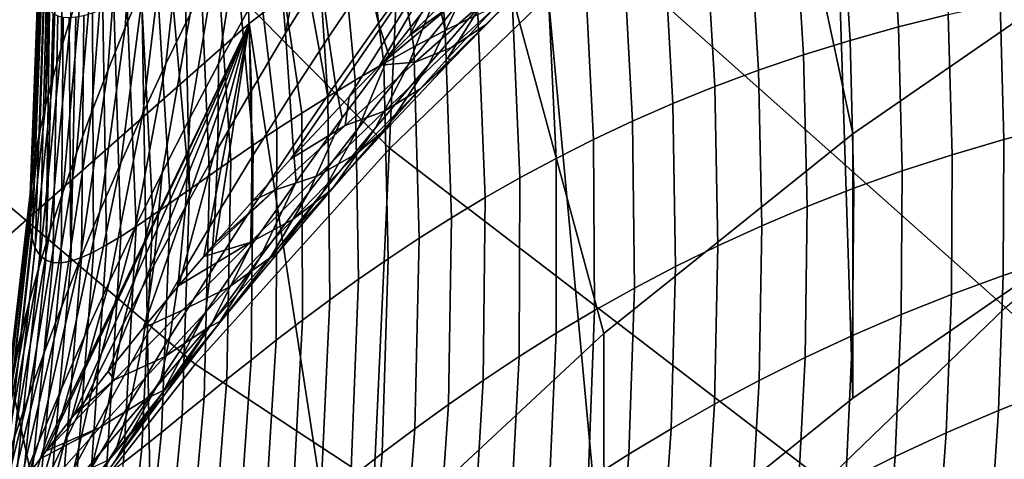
# Model space of a CAD drawing. Header units: metres. Extents: x -24 to 94, y -256 to 25.
# Tile 22 of 195: x -15.58 to -11.25, y -210.11 to -208.18. Entities that reach past the tile are written whole.
import ezdxf

# ---------------------------------------------------------------- set-up
doc = ezdxf.new("R2010")
doc.units = ezdxf.units.M
doc.layers.add('solid_10_061_003_XXX', color=7, linetype='CONTINUOUS')

msp = doc.modelspace()

# ---------------------------------------------------------------- linework, layer by layer
at = {"layer": 'solid_10_061_003_XXX'}
for points in [[(-12.581822, -205.568954, 324.387695), (-11.250053, -204.765137, 324.172333), (-10.759468, -207.877899, 325.006378), (-11.917884, -208.678436, 325.220886)], [(-13.852342, -206.460587, 324.626617), (-12.581822, -205.568954, 324.387695), (-11.917884, -208.678436, 325.220886), (-13.012725, -209.558517, 325.456696)], [(-9.543836, -208.325974, 320.467712), (-10.666121, -205.61525, 319.741364), (-12.029993, -206.385361, 319.947723), (-10.759354, -209.042511, 320.659698)], [(-16.185146, -206.880173, 331.176239), (-15.05544, -205.826401, 330.89389), (-15.055464, -207.43573, 324.887909), (-16.185194, -208.489517, 325.170258)], [(-13.954629, -208.743622, 334.256195), (-13.032714, -207.853119, 334.017578), (-14.486298, -206.086945, 332.363495), (-15.573298, -207.100876, 332.635162)], [(-10.397925, -208.728989, 335.284241), (-9.501495, -208.072372, 335.108307), (-11.011171, -206.264511, 333.591919), (-12.050035, -207.025467, 333.795807)], [(-11.918009, -209.843216, 320.874237), (-12.029993, -206.385361, 319.947723), (-13.334965, -207.246307, 320.178406), (-13.012597, -210.723099, 321.110016)], [(-11.918009, -209.843216, 320.874237), (-10.759354, -209.042511, 320.659698), (-12.029993, -206.385361, 319.947723)], [(-15.055464, -207.43573, 324.887909), (-13.852342, -206.460587, 324.626617), (-14.038125, -210.513443, 325.712585), (-14.988608, -211.538101, 325.987122)], [(-13.852342, -206.460587, 324.626617), (-13.012725, -209.558517, 325.456696), (-14.038125, -210.513443, 325.712585)], [(-15.689957, -207.015594, 332.518494), (-16.70866, -208.108429, 332.81131), (-16.584433, -208.185593, 332.925812), (-15.573298, -207.100876, 332.635162)], [(-11.245875, -209.443176, 335.475586), (-10.397925, -208.728989, 335.284241), (-12.050035, -207.025467, 333.795807), (-13.032714, -207.853119, 334.017578)], [(-14.811481, -209.69281, 334.510529), (-13.954629, -208.743622, 334.256195), (-15.573298, -207.100876, 332.635162), (-16.584433, -208.185593, 332.925812)], [(-14.989673, -207.208054, 307.295898), (-15.064713, -207.379623, 307.047607), (-15.118713, -208.211365, 307.467102), (-15.036547, -208.018784, 307.7146)], [(-13.012597, -210.723099, 321.110016), (-13.334965, -207.246307, 320.178406), (-14.574005, -208.193497, 320.43222), (-14.038207, -211.678223, 321.365936)], [(-14.390365, -208.789169, 317.612335), (-14.557611, -208.973328, 317.468018), (-14.574005, -208.193497, 320.43222), (-13.334965, -207.246307, 320.178406)], [(-14.13333, -208.515976, 317.818024), (-14.390365, -208.789169, 317.612335), (-13.334965, -207.246307, 320.178406)], [(-13.998182, -208.376892, 317.918884), (-14.13333, -208.515976, 317.818024), (-13.334965, -207.246307, 320.178406)], [(-13.8688, -208.246536, 318.011078), (-13.998182, -208.376892, 317.918884), (-13.334965, -207.246307, 320.178406)], [(-13.596639, -207.980988, 318.191864), (-13.8688, -208.246536, 318.011078), (-13.334965, -207.246307, 320.178406)], [(-15.358411, -208.165009, 305.766937), (-15.359345, -207.29425, 305.266083), (-15.386496, -207.381424, 305.070984), (-15.400798, -208.303192, 305.501556)], [(-15.400798, -208.303192, 305.501556), (-15.386496, -207.381424, 305.070984), (-15.410173, -207.462646, 304.879395), (-15.437658, -208.433655, 305.232819)], [(-15.064713, -207.379623, 307.047607), (-15.134304, -207.547195, 306.796997), (-15.195576, -208.400238, 307.215729), (-15.118713, -208.211365, 307.467102)], [(-13.567045, -208.153, 295.519135), (-13.711074, -208.224121, 295.810608), (-13.769678, -207.415298, 295.773987), (-13.660206, -207.373871, 295.547607)], [(-14.758395, -207.425079, 308.437286), (-14.856398, -207.625031, 308.19928), (-14.940376, -208.371246, 308.646484), (-14.833711, -208.151382, 308.879974)], [(-14.155733, -207.423691, 310.647369), (-14.300935, -207.657806, 310.439301), (-14.413158, -208.23584, 310.908051), (-14.258134, -207.985611, 311.105865)], [(-13.711074, -208.224121, 295.810608), (-13.87722, -207.45816, 296.005005), (-13.769678, -207.415298, 295.773987)], [(-16.185194, -208.489517, 325.170258), (-15.055464, -207.43573, 324.887909), (-14.988608, -211.538101, 325.987122), (-15.859133, -212.62706, 326.278931)], [(-15.468947, -208.555786, 304.960663), (-15.437658, -208.433655, 305.232819), (-15.410173, -207.462646, 304.879395), (-15.430588, -207.537888, 304.691406)], [(-13.711074, -208.224121, 295.810608), (-13.848985, -208.29631, 296.10318), (-13.982631, -207.502151, 296.240448), (-13.87722, -207.45816, 296.005005)], [(-14.483935, -207.489059, 309.560364), (-14.605539, -207.709778, 309.336426), (-14.708154, -208.370438, 309.799774), (-14.577027, -208.131561, 310.015991)], [(-13.848985, -208.29631, 296.10318), (-13.980923, -208.369156, 296.396667), (-14.085911, -207.547531, 296.480713), (-13.982631, -207.502151, 296.240448)], [(-15.468947, -208.555786, 304.960663), (-15.430588, -207.537888, 304.691406), (-15.448071, -207.607956, 304.505707)], [(-15.134304, -207.547195, 306.796997), (-15.198471, -207.710144, 306.543854), (-15.267076, -208.584671, 306.960052), (-15.195576, -208.400238, 307.215729)], [(-13.980923, -208.369156, 296.396667), (-14.107024, -208.442261, 296.691071), (-14.186481, -207.593582, 296.724609), (-14.085911, -207.547531, 296.480713)], [(-11.756273, -207.574829, 292.692627), (-11.534792, -207.536865, 292.423157), (-11.497923, -208.153305, 292.44754), (-11.717776, -208.208191, 292.712341)], [(-14.107024, -208.442261, 296.691071), (-14.227419, -208.515213, 296.986267), (-14.284051, -207.639954, 296.971558), (-14.186481, -207.593582, 296.724609)], [(-11.96998, -207.617172, 292.96521), (-11.756273, -207.574829, 292.692627), (-11.717776, -208.208191, 292.712341), (-11.930231, -208.267578, 292.980164)], [(-15.468947, -208.555786, 304.960663), (-15.448071, -207.607956, 304.505707), (-15.462761, -207.672806, 304.322296), (-15.494615, -208.669067, 304.68512)], [(-14.856398, -207.625031, 308.19928), (-14.949107, -207.82312, 307.958527), (-15.042107, -208.589752, 308.408813), (-14.940376, -208.371246, 308.646484)], [(-14.227419, -208.515213, 296.986267), (-14.378668, -207.686874, 297.221954), (-14.284051, -207.639954, 296.971558)], [(-12.176043, -207.663696, 293.240662), (-11.96998, -207.617172, 292.96521), (-11.930231, -208.267578, 292.980164), (-12.135443, -208.331207, 293.250793)], [(-15.514618, -208.77298, 304.40625), (-15.494615, -208.669067, 304.68512), (-15.462761, -207.672806, 304.322296), (-15.474884, -207.733124, 304.139923)], [(-14.227419, -208.515213, 296.986267), (-14.342227, -208.587555, 297.282196), (-14.469345, -207.733124, 297.473022), (-14.378668, -207.686874, 297.221954)], [(-14.300935, -207.657806, 310.439301), (-14.441322, -207.89389, 310.229004), (-14.413158, -208.23584, 310.908051)], [(-12.374597, -207.714142, 293.518677), (-12.176043, -207.663696, 293.240662), (-12.135443, -208.331207, 293.250793), (-12.33357, -208.398834, 293.523987)], [(-15.528916, -208.867142, 304.124207), (-15.514618, -208.77298, 304.40625), (-15.474884, -207.733124, 304.139923), (-15.484523, -207.788864, 303.958649)], [(-15.198471, -207.710144, 306.543854), (-15.257219, -207.867844, 306.287933), (-15.333134, -208.763977, 306.699829), (-15.267076, -208.584671, 306.960052)], [(-14.605539, -207.709778, 309.336426), (-14.72211, -207.93071, 309.109772), (-14.834766, -208.610092, 309.579712), (-14.708154, -208.370438, 309.799774)], [(-14.342227, -208.587555, 297.282196), (-14.451558, -208.658859, 297.578888), (-14.556019, -207.77858, 297.724518), (-14.469345, -207.733124, 297.473022)], [(-12.56579, -207.768234, 293.799042), (-12.374597, -207.714142, 293.518677), (-12.33357, -208.398834, 293.523987), (-12.524778, -208.4702, 293.799591)], [(-14.451558, -208.658859, 297.578888), (-14.555513, -208.728638, 297.876221), (-14.638616, -207.823166, 297.975983), (-14.556019, -207.77858, 297.724518)], [(-14.258134, -207.985611, 311.105865), (-14.224027, -208.252731, 311.777557), (-14.049755, -207.993866, 311.959351), (-14.098774, -207.738159, 311.301178)], [(-14.049755, -207.993866, 311.959351), (-14.004394, -208.191727, 312.617828), (-13.811084, -207.92778, 312.783234), (-13.871446, -207.73877, 312.139008)], [(-12.749773, -207.825699, 294.081512), (-12.56579, -207.768234, 293.799042), (-12.524778, -208.4702, 293.799591), (-12.709233, -208.544998, 294.077423)], [(-15.528916, -208.867142, 304.124207), (-15.484523, -207.788864, 303.958649), (-15.491812, -207.840561, 303.7771)], [(-13.649189, -208.101196, 314.077301), (-13.537901, -207.796356, 313.57254), (-13.749987, -208.062241, 313.423462), (-13.872112, -208.374008, 313.943298)], [(-13.252435, -207.9272, 316.464783), (-13.139603, -207.803238, 315.970703), (-13.412192, -208.07605, 315.883118), (-13.535721, -208.200089, 316.3927)], [(-15.537484, -208.951187, 303.839203), (-15.528916, -208.867142, 304.124207), (-15.491812, -207.840561, 303.7771), (-15.496781, -207.888168, 303.595337)], [(-14.949107, -207.82312, 307.958527), (-15.036547, -208.018784, 307.7146), (-15.138865, -208.806259, 308.166443), (-15.042107, -208.589752, 308.408813)], [(-14.654179, -208.796402, 298.174194), (-14.747627, -208.861633, 298.472778), (-14.789112, -207.905899, 298.469116), (-14.716213, -207.865524, 298.22406)], [(-14.555513, -208.728638, 297.876221), (-14.654179, -208.796402, 298.174194), (-14.716213, -207.865524, 298.22406), (-14.638616, -207.823166, 297.975983)], [(-12.041392, -210.211578, 335.681488), (-11.245875, -209.443176, 335.475586), (-13.032714, -207.853119, 334.017578), (-13.954629, -208.743622, 334.256195)], [(-13.545926, -208.100128, 314.710541), (-13.423355, -207.833786, 314.209991), (-13.649189, -208.101196, 314.077301), (-13.78303, -208.373474, 314.592773)], [(-13.449584, -208.073517, 315.317688), (-13.306325, -207.832443, 314.827179), (-13.545926, -208.100128, 314.710541), (-13.701506, -208.347244, 315.215515)], [(-12.926702, -207.886246, 294.365906), (-12.749773, -207.825699, 294.081512), (-12.709233, -208.544998, 294.077423), (-12.887107, -208.62294, 294.357361)], [(-15.540305, -209.024811, 303.551514), (-15.537484, -208.951187, 303.839203), (-15.496781, -207.888168, 303.595337), (-15.499475, -207.932037, 303.412048)], [(-15.257219, -207.867844, 306.287933), (-15.31054, -208.019684, 306.029022), (-15.393637, -208.937378, 306.434723), (-15.333134, -208.763977, 306.699829)], [(-14.747627, -208.861633, 298.472778), (-14.835921, -208.923782, 298.771942), (-14.85723, -207.943954, 298.710144), (-14.789112, -207.905899, 298.469116)], [(-14.577027, -208.131561, 310.015991), (-14.563996, -208.488556, 310.707184), (-14.413158, -208.23584, 310.908051), (-14.441322, -207.89389, 310.229004)], [(-13.096735, -207.949585, 294.652008), (-12.926702, -207.886246, 294.365906), (-12.887107, -208.62294, 294.357361), (-13.058567, -208.70372, 294.639221)], [(-11.917884, -208.678436, 325.220886), (-10.759468, -207.877899, 325.006378), (-10.759354, -209.042511, 320.659698), (-11.918009, -209.843216, 320.874237)], [(-15.540305, -209.024811, 303.551514), (-15.499475, -207.932037, 303.412048), (-15.499878, -207.972183, 303.227264)], [(-14.72211, -207.93071, 309.109772), (-14.833711, -208.151382, 308.879974), (-14.956897, -208.850037, 309.355225), (-14.834766, -208.610092, 309.579712)], [(-14.835921, -208.923782, 298.771942), (-14.92024, -207.978882, 298.944916), (-14.85723, -207.943954, 298.710144)], [(-14.004394, -208.191727, 312.617828), (-13.958717, -208.333176, 313.272858), (-13.749987, -208.062241, 313.423462), (-13.811084, -207.92778, 312.783234)], [(-13.387497, -208.026245, 316.958588), (-13.252435, -207.9272, 316.464783), (-13.535721, -208.200089, 316.3927), (-13.682868, -208.29921, 316.901276)], [(-13.260031, -208.015366, 294.939697), (-13.096735, -207.949585, 294.652008), (-13.058567, -208.70372, 294.639221), (-13.223783, -208.787003, 294.922974)], [(-15.53738, -209.087906, 303.261353), (-15.540305, -209.024811, 303.551514), (-15.499878, -207.972183, 303.227264), (-15.497964, -208.008636, 303.040558)], [(-14.835921, -208.923782, 298.771942), (-14.919104, -208.9823, 299.071625), (-14.978527, -208.010956, 299.17392), (-14.92024, -207.978882, 298.944916)], [(-14.413158, -208.23584, 310.908051), (-14.394468, -208.515152, 311.59314), (-14.224027, -208.252731, 311.777557), (-14.258134, -207.985611, 311.105865)], [(-14.224027, -208.252731, 311.777557), (-14.194156, -208.460068, 312.450317), (-14.004394, -208.191727, 312.617828), (-14.049755, -207.993866, 311.959351)], [(-13.677666, -208.10788, 317.947968), (-13.8688, -208.246536, 318.011078), (-13.596639, -207.980988, 318.191864)], [(-15.528718, -209.140396, 302.968842), (-15.53738, -209.087906, 303.261353), (-15.497964, -208.008636, 303.040558), (-15.493699, -208.041458, 302.851929)], [(-15.31054, -208.019684, 306.029022), (-15.358411, -208.165009, 305.766937), (-15.44846, -209.104111, 306.164551), (-15.393637, -208.937378, 306.434723)], [(-15.036547, -208.018784, 307.7146), (-15.118713, -208.211365, 307.467102), (-15.230577, -209.020126, 307.918884), (-15.138865, -208.806259, 308.166443)], [(-14.919104, -208.9823, 299.071625), (-14.997205, -209.036606, 299.371826), (-15.049192, -208.048965, 299.469482), (-14.978527, -208.010956, 299.17392)], [(-13.534936, -208.091095, 317.453156), (-13.387497, -208.026245, 316.958588), (-13.682868, -208.29921, 316.901276), (-13.843169, -208.363235, 317.410034)], [(-13.416749, -208.083298, 295.22876), (-13.260031, -208.015366, 294.939697), (-13.223783, -208.787003, 294.922974), (-13.382917, -208.872467, 295.208435)], [(-15.528718, -209.140396, 302.968842), (-15.493699, -208.041458, 302.851929), (-15.487042, -208.070511, 302.661194)], [(-15.514345, -209.182251, 302.674164), (-15.528718, -209.140396, 302.968842), (-15.487042, -208.070511, 302.661194), (-15.477958, -208.095825, 302.468506)], [(-15.070238, -209.086105, 299.672424), (-15.138201, -209.130188, 299.973419), (-15.168248, -208.108154, 300.025055), (-15.112165, -208.081268, 299.752899)], [(-14.997205, -209.036606, 299.371826), (-15.070238, -209.086105, 299.672424), (-15.112165, -208.081268, 299.752899), (-15.049192, -208.048965, 299.469482)], [(-13.872112, -208.374008, 313.943298), (-13.749987, -208.062241, 313.423462), (-13.958717, -208.333176, 313.272858), (-14.092455, -208.652145, 313.807404)], [(-13.535721, -208.200089, 316.3927), (-13.412192, -208.07605, 315.883118), (-13.68309, -208.355072, 315.794586), (-13.81808, -208.479248, 316.319489)], [(-13.412192, -208.07605, 315.883118), (-13.449584, -208.073517, 315.317688), (-13.701506, -208.347244, 315.215515), (-13.68309, -208.355072, 315.794586)], [(-11.270528, -208.103134, 292.186005), (-11.035455, -208.057877, 291.928009), (-11.019895, -208.64238, 291.920776), (-11.254101, -208.704102, 292.173706)], [(-15.4943, -209.213623, 302.377563), (-15.514345, -209.182251, 302.674164), (-15.477958, -208.095825, 302.468506), (-15.466358, -208.117325, 302.273071)], [(-15.468642, -209.23468, 302.079346), (-15.4943, -209.213623, 302.377563), (-15.466358, -208.117325, 302.273071), (-15.452187, -208.135025, 302.075043)], [(-15.138201, -209.130188, 299.973419), (-15.201074, -209.168213, 300.274658), (-15.218013, -208.129654, 300.286072), (-15.168248, -208.108154, 300.025055)], [(-13.78303, -208.373474, 314.592773), (-13.649189, -208.101196, 314.077301), (-13.872112, -208.374008, 313.943298), (-14.017995, -208.65242, 314.473389)], [(-13.677666, -208.10788, 317.947968), (-13.534936, -208.091095, 317.453156), (-13.843169, -208.363235, 317.410034), (-13.998182, -208.376892, 317.918884)], [(-13.677666, -208.10788, 317.947968), (-13.998182, -208.376892, 317.918884), (-13.8688, -208.246536, 318.011078)], [(-13.701506, -208.347244, 315.215515), (-13.545926, -208.100128, 314.710541), (-13.78303, -208.373474, 314.592773), (-13.951708, -208.626831, 315.111908)], [(-13.567045, -208.153, 295.519135), (-13.416749, -208.083298, 295.22876), (-13.382917, -208.872467, 295.208435), (-13.536133, -208.959732, 295.495636)], [(-11.497923, -208.153305, 292.44754), (-11.270528, -208.103134, 292.186005), (-11.254101, -208.704102, 292.173706), (-11.481, -208.770844, 292.429993)], [(-15.358411, -208.165009, 305.766937), (-15.400798, -208.303192, 305.501556), (-15.497457, -209.263367, 305.88916), (-15.44846, -209.104111, 306.164551)], [(-15.468642, -209.23468, 302.079346), (-15.452187, -208.135025, 302.075043), (-15.43524, -208.148865, 301.872864)], [(-15.437444, -209.245743, 301.779938), (-15.468642, -209.23468, 302.079346), (-15.43524, -208.148865, 301.872864), (-15.415381, -208.158875, 301.666412)], [(-15.400786, -209.247253, 301.479675), (-15.437444, -209.245743, 301.779938), (-15.415381, -208.158875, 301.666412), (-15.392321, -208.164841, 301.454285)], [(-15.358745, -209.239685, 301.178772), (-15.400786, -209.247253, 301.479675), (-15.392321, -208.164841, 301.454285), (-15.365832, -208.166779, 301.236206)], [(-15.358745, -209.239685, 301.178772), (-15.365832, -208.166779, 301.236206), (-15.335541, -208.164383, 301.010986)], [(-15.311401, -209.223587, 300.877502), (-15.358745, -209.239685, 301.178772), (-15.335541, -208.164383, 301.010986), (-15.301136, -208.157562, 300.77829)], [(-15.258823, -209.199554, 300.57608), (-15.311401, -209.223587, 300.877502), (-15.301136, -208.157562, 300.77829), (-15.262115, -208.146042, 300.536865)], [(-15.201074, -209.168213, 300.274658), (-15.258823, -209.199554, 300.57608), (-15.262115, -208.146042, 300.536865), (-15.218013, -208.129654, 300.286072)], [(-14.833711, -208.151382, 308.879974), (-14.940376, -208.371246, 308.646484), (-15.074533, -209.089737, 309.125702), (-14.956897, -208.850037, 309.355225)], [(-14.708154, -208.370438, 309.799774), (-14.710768, -208.743439, 310.502655), (-14.563996, -208.488556, 310.707184), (-14.577027, -208.131561, 310.015991)], [(-13.711074, -208.224121, 295.810608), (-13.567045, -208.153, 295.519135), (-13.536133, -208.959732, 295.495636), (-13.683584, -209.048431, 295.784485)], [(-11.717776, -208.208191, 292.712341), (-11.497923, -208.153305, 292.44754), (-11.481, -208.770844, 292.429993), (-11.700754, -208.842392, 292.689484)], [(-15.599276, -210.696274, 334.779419), (-14.811481, -209.69281, 334.510529), (-16.584433, -208.185593, 332.925812), (-17.514769, -209.335785, 333.234009)], [(-14.038207, -211.678223, 321.365936), (-14.574005, -208.193497, 320.43222), (-15.741266, -209.222427, 320.707916), (-14.988559, -212.702728, 321.640442)], [(-15.493308, -210.109863, 316.472198), (-15.638054, -210.304077, 316.283203), (-15.741266, -209.222427, 320.707916), (-14.574005, -208.193497, 320.43222)], [(-15.46665, -210.074692, 316.505829), (-15.493308, -210.109863, 316.472198), (-14.574005, -208.193497, 320.43222)], [(-15.345378, -209.916931, 316.654358), (-15.46665, -210.074692, 316.505829), (-14.574005, -208.193497, 320.43222)], [(-15.194242, -209.725327, 316.829834), (-15.345378, -209.916931, 316.654358), (-14.574005, -208.193497, 320.43222)], [(-15.118713, -208.211365, 307.467102), (-15.195576, -208.400238, 307.215729), (-15.317131, -209.230621, 307.665649), (-15.230577, -209.020126, 307.918884)], [(-15.039909, -209.53511, 316.99881), (-15.194242, -209.725327, 316.829834), (-14.574005, -208.193497, 320.43222)], [(-14.882367, -209.346344, 317.161377), (-15.039909, -209.53511, 316.99881), (-14.574005, -208.193497, 320.43222)], [(-14.773199, -209.218597, 317.268585), (-14.882367, -209.346344, 317.161377), (-14.574005, -208.193497, 320.43222)], [(-14.721607, -209.159073, 317.317719), (-14.773199, -209.218597, 317.268585), (-14.574005, -208.193497, 320.43222)], [(-14.557611, -208.973328, 317.468018), (-14.721607, -209.159073, 317.317719), (-14.574005, -208.193497, 320.43222)], [(-14.194156, -208.460068, 312.450317), (-14.164392, -208.609055, 313.120178), (-13.958717, -208.333176, 313.272858), (-14.004394, -208.191727, 312.617828)], [(-13.682868, -208.29921, 316.901276), (-13.535721, -208.200089, 316.3927), (-13.81808, -208.479248, 316.319489), (-13.978081, -208.578506, 316.84259)], [(-11.930231, -208.267578, 292.980164), (-11.717776, -208.208191, 292.712341), (-11.700754, -208.842392, 292.689484), (-11.913535, -208.918518, 292.951904)], [(-14.563996, -208.488556, 310.707184), (-14.561256, -208.780884, 311.405487), (-14.394468, -208.515152, 311.59314), (-14.413158, -208.23584, 310.908051)], [(-14.394468, -208.515152, 311.59314), (-14.38061, -208.732666, 312.28009), (-14.194156, -208.460068, 312.450317), (-14.224027, -208.252731, 311.777557)], [(-13.848985, -208.29631, 296.10318), (-13.711074, -208.224121, 295.810608), (-13.683584, -209.048431, 295.784485), (-13.825418, -209.138199, 296.074951)], [(-13.980923, -208.369156, 296.396667), (-13.848985, -208.29631, 296.10318), (-13.825418, -209.138199, 296.074951), (-13.961775, -209.228607, 296.367004)], [(-12.135443, -208.331207, 293.250793), (-11.930231, -208.267578, 292.980164), (-11.913535, -208.918518, 292.951904), (-12.11952, -208.998978, 293.217163)], [(-15.400798, -208.303192, 305.501556), (-15.437658, -208.433655, 305.232819), (-15.54047, -209.414383, 305.60849), (-15.497457, -209.263367, 305.88916)], [(-14.092455, -208.652145, 313.807404), (-13.958717, -208.333176, 313.272858), (-14.164392, -208.609055, 313.120178), (-14.310525, -208.935562, 313.669037)], [(-13.843169, -208.363235, 317.410034), (-13.682868, -208.29921, 316.901276), (-13.978081, -208.578506, 316.84259), (-14.152007, -208.641785, 317.365326)], [(-12.33357, -208.398834, 293.523987), (-12.135443, -208.331207, 293.250793), (-12.11952, -208.998978, 293.217163), (-12.318889, -209.083511, 293.485016)], [(-14.940376, -208.371246, 308.646484), (-15.042107, -208.589752, 308.408813), (-15.187619, -209.328629, 308.890472), (-15.074533, -209.089737, 309.125702)], [(-14.834766, -208.610092, 309.579712), (-14.853552, -209.000092, 310.293823), (-14.710768, -208.743439, 310.502655), (-14.708154, -208.370438, 309.799774)], [(-14.017995, -208.65242, 314.473389), (-13.872112, -208.374008, 313.943298), (-14.092455, -208.652145, 313.807404), (-14.251162, -208.936996, 314.351776)], [(-13.951708, -208.626831, 315.111908), (-13.78303, -208.373474, 314.592773), (-14.017995, -208.65242, 314.473389), (-14.200564, -208.912323, 315.006287)], [(-14.152007, -208.641785, 317.365326), (-14.13333, -208.515976, 317.818024), (-13.998182, -208.376892, 317.918884), (-13.843169, -208.363235, 317.410034)], [(-14.107024, -208.442261, 296.691071), (-13.980923, -208.369156, 296.396667), (-13.961775, -209.228607, 296.367004), (-14.092783, -209.319244, 296.660675)], [(-13.81808, -208.479248, 316.319489), (-13.68309, -208.355072, 315.794586), (-13.952733, -208.640381, 315.704651), (-14.099955, -208.764755, 316.244659)], [(-13.68309, -208.355072, 315.794586), (-13.701506, -208.347244, 315.215515), (-13.951708, -208.626831, 315.111908), (-13.952733, -208.640381, 315.704651)], [(-15.195576, -208.400238, 307.215729), (-15.267076, -208.584671, 306.960052), (-15.398375, -209.436981, 307.40625), (-15.317131, -209.230621, 307.665649)], [(-12.524778, -208.4702, 293.799591), (-12.33357, -208.398834, 293.523987), (-12.318889, -209.083511, 293.485016), (-12.511824, -209.171844, 293.755402)], [(-15.437658, -208.433655, 305.232819), (-15.468947, -208.555786, 304.960663), (-15.577338, -209.556335, 305.322571), (-15.54047, -209.414383, 305.60849)], [(-14.38061, -208.732666, 312.28009), (-14.367284, -208.889786, 312.964783), (-14.164392, -208.609055, 313.120178), (-14.194156, -208.460068, 312.450317)], [(-14.227419, -208.515213, 296.986267), (-14.107024, -208.442261, 296.691071), (-14.092783, -209.319244, 296.660675), (-14.218558, -209.409668, 296.955963)], [(-12.709233, -208.544998, 294.077423), (-12.524778, -208.4702, 293.799591), (-12.511824, -209.171844, 293.755402), (-12.698507, -209.263687, 294.028198)], [(-14.710768, -208.743439, 310.502655), (-14.724533, -209.049667, 311.213867), (-14.561256, -208.780884, 311.405487), (-14.563996, -208.488556, 310.707184)], [(-14.561256, -208.780884, 311.405487), (-14.563965, -209.009323, 312.106506), (-14.38061, -208.732666, 312.28009), (-14.394468, -208.515152, 311.59314)], [(-14.342227, -208.587555, 297.282196), (-14.227419, -208.515213, 296.986267), (-14.218558, -209.409668, 296.955963), (-14.339206, -209.499405, 297.252899)], [(-13.978081, -208.578506, 316.84259), (-13.81808, -208.479248, 316.319489), (-14.099955, -208.764755, 316.244659), (-14.273582, -208.864243, 316.782013)], [(-15.468947, -208.555786, 304.960663), (-15.494615, -208.669067, 304.68512), (-15.607898, -209.688492, 305.031494), (-15.577338, -209.556335, 305.322571)], [(-14.152007, -208.641785, 317.365326), (-14.390365, -208.789169, 317.612335), (-14.13333, -208.515976, 317.818024)], [(-12.887107, -208.62294, 294.357361), (-12.709233, -208.544998, 294.077423), (-12.698507, -209.263687, 294.028198), (-12.879123, -209.358719, 294.303284)], [(-15.267076, -208.584671, 306.960052), (-15.333134, -208.763977, 306.699829), (-15.474123, -209.638367, 307.14032), (-15.398375, -209.436981, 307.40625)], [(-15.042107, -208.589752, 308.408813), (-15.138865, -208.806259, 308.166443), (-15.296051, -209.566071, 308.648895), (-15.187619, -209.328629, 308.890472)], [(-14.152007, -208.641785, 317.365326), (-13.978081, -208.578506, 316.84259), (-14.273582, -208.864243, 316.782013), (-14.461901, -208.92688, 317.318359)], [(-14.451558, -208.658859, 297.578888), (-14.342227, -208.587555, 297.282196), (-14.339206, -209.499405, 297.252899), (-14.454814, -209.587952, 297.551544)], [(-14.956897, -208.850037, 309.355225), (-14.992386, -209.258133, 310.079987), (-14.853552, -209.000092, 310.293823), (-14.834766, -208.610092, 309.579712)], [(-14.152007, -208.641785, 317.365326), (-14.461901, -208.92688, 317.318359), (-14.557611, -208.973328, 317.468018), (-14.390365, -208.789169, 317.612335)], [(-14.310525, -208.935562, 313.669037), (-14.164392, -208.609055, 313.120178), (-14.367284, -208.889786, 312.964783), (-14.526604, -209.224197, 313.527527)], [(-14.099955, -208.764755, 316.244659), (-13.952733, -208.640381, 315.704651), (-14.221541, -208.932037, 315.612671), (-14.381769, -209.056717, 316.167511)], [(-13.952733, -208.640381, 315.704651), (-13.951708, -208.626831, 315.111908), (-14.200564, -208.912323, 315.006287), (-14.221541, -208.932037, 315.612671)], [(-13.058567, -208.70372, 294.639221), (-12.887107, -208.62294, 294.357361), (-12.879123, -209.358719, 294.303284), (-13.053849, -209.45665, 294.580627)], [(-11.254101, -208.704102, 292.173706), (-11.019895, -208.64238, 291.920776), (-11.02145, -209.225174, 291.873138), (-11.256228, -209.303024, 292.120239)], [(-15.494615, -208.669067, 304.68512), (-15.514618, -208.77298, 304.40625), (-15.631998, -209.810104, 304.735474), (-15.607898, -209.688492, 305.031494)], [(-14.555513, -208.728638, 297.876221), (-14.451558, -208.658859, 297.578888), (-14.454814, -209.587952, 297.551544), (-14.565456, -209.674774, 297.851898)], [(-14.251162, -208.936996, 314.351776), (-14.092455, -208.652145, 313.807404), (-14.310525, -208.935562, 313.669037), (-14.482846, -209.227173, 314.227264)], [(-14.200564, -208.912323, 315.006287), (-14.017995, -208.65242, 314.473389), (-14.251162, -208.936996, 314.351776), (-14.448427, -209.203735, 314.89798)], [(-13.012725, -209.558517, 325.456696), (-11.917884, -208.678436, 325.220886), (-11.918009, -209.843216, 320.874237), (-13.012597, -210.723099, 321.110016)], [(-14.654179, -208.796402, 298.174194), (-14.555513, -208.728638, 297.876221), (-14.565456, -209.674774, 297.851898), (-14.671186, -209.759354, 298.154053)], [(-13.223783, -208.787003, 294.922974), (-13.058567, -208.70372, 294.639221), (-13.053849, -209.45665, 294.580627), (-13.222863, -209.557114, 294.860168)], [(-11.481, -208.770844, 292.429993), (-11.254101, -208.704102, 292.173706), (-11.256228, -209.303024, 292.120239), (-11.484116, -209.385986, 292.370636)], [(-15.514618, -208.77298, 304.40625), (-15.528916, -208.867142, 304.124207), (-15.649498, -209.920486, 304.434845), (-15.631998, -209.810104, 304.735474)], [(-15.333134, -208.763977, 306.699829), (-15.393637, -208.937378, 306.434723), (-15.54415, -209.833893, 306.867462), (-15.474123, -209.638367, 307.14032)], [(-14.853552, -209.000092, 310.293823), (-14.8844, -209.321213, 311.017578), (-14.724533, -209.049667, 311.213867), (-14.710768, -208.743439, 310.502655)], [(-12.780767, -211.03064, 335.90097), (-12.041392, -210.211578, 335.681488), (-13.954629, -208.743622, 334.256195), (-14.811481, -209.69281, 334.510529)], [(-14.273582, -208.864243, 316.782013), (-14.099955, -208.764755, 316.244659), (-14.381769, -209.056717, 316.167511), (-14.569803, -209.15657, 316.718811)], [(-14.563965, -209.009323, 312.106506), (-14.56764, -209.175247, 312.805969), (-14.367284, -208.889786, 312.964783), (-14.38061, -208.732666, 312.28009)], [(-11.700754, -208.842392, 292.689484), (-11.481, -208.770844, 292.429993), (-11.484116, -209.385986, 292.370636), (-11.705303, -209.473846, 292.624146)], [(-15.138865, -208.806259, 308.166443), (-15.230577, -209.020126, 307.918884), (-15.399673, -209.801346, 308.40036), (-15.296051, -209.566071, 308.648895)], [(-14.747627, -208.861633, 298.472778), (-14.654179, -208.796402, 298.174194), (-14.671186, -209.759354, 298.154053), (-14.772039, -209.841064, 298.458038)], [(-14.724533, -209.049667, 311.213867), (-14.744392, -209.289856, 311.928802), (-14.563965, -209.009323, 312.106506), (-14.561256, -208.780884, 311.405487)], [(-13.382917, -208.872467, 295.208435), (-13.223783, -208.787003, 294.922974), (-13.222863, -209.557114, 294.860168), (-13.386335, -209.659805, 295.141937)], [(-14.956897, -208.850037, 309.355225), (-15.074533, -209.089737, 309.125702), (-15.258112, -209.776428, 309.634247), (-15.12726, -209.51709, 309.860382)], [(-14.956897, -208.850037, 309.355225), (-15.12726, -209.51709, 309.860382), (-14.992386, -209.258133, 310.079987)], [(-14.835921, -208.923782, 298.771942), (-14.747627, -208.861633, 298.472778), (-14.772039, -209.841064, 298.458038), (-14.868027, -209.919312, 298.763885)], [(-11.913535, -208.918518, 292.951904), (-11.700754, -208.842392, 292.689484), (-11.705303, -209.473846, 292.624146), (-11.919987, -209.56636, 292.880615)], [(-15.528916, -208.867142, 304.124207), (-15.537484, -208.951187, 303.839203), (-15.66029, -210.019043, 304.130096), (-15.649498, -209.920486, 304.434845)], [(-14.461901, -208.92688, 317.318359), (-14.273582, -208.864243, 316.782013), (-14.569803, -209.15657, 316.718811), (-14.773199, -209.218597, 317.268585)], [(-14.526604, -209.224197, 313.527527), (-14.367284, -208.889786, 312.964783), (-14.56764, -209.175247, 312.805969), (-14.740939, -209.518005, 313.382111)], [(-13.536133, -208.959732, 295.495636), (-13.382917, -208.872467, 295.208435), (-13.386335, -209.659805, 295.141937), (-13.544429, -209.764328, 295.425873)], [(-15.393637, -208.937378, 306.434723), (-15.44846, -209.104111, 306.164551), (-15.608208, -210.022675, 306.587463), (-15.54415, -209.833893, 306.867462)], [(-14.919104, -208.9823, 299.071625), (-14.835921, -208.923782, 298.771942), (-14.868027, -209.919312, 298.763885), (-14.95914, -209.993439, 299.071655)], [(-14.461901, -208.92688, 317.318359), (-14.773199, -209.218597, 317.268585), (-14.721607, -209.159073, 317.317719)], [(-14.461901, -208.92688, 317.318359), (-14.721607, -209.159073, 317.317719), (-14.557611, -208.973328, 317.468018)], [(-14.482846, -209.227173, 314.227264), (-14.310525, -208.935562, 313.669037), (-14.526604, -209.224197, 313.527527), (-14.713336, -209.522949, 314.099152)], [(-14.448427, -209.203735, 314.89798), (-14.251162, -208.936996, 314.351776), (-14.482846, -209.227173, 314.227264), (-14.695621, -209.501144, 314.786316)], [(-14.381769, -209.056717, 316.167511), (-14.221541, -208.932037, 315.612671), (-14.489914, -209.230087, 315.517944), (-14.663928, -209.35524, 316.087372)], [(-14.221541, -208.932037, 315.612671), (-14.200564, -208.912323, 315.006287), (-14.448427, -209.203735, 314.89798), (-14.489914, -209.230087, 315.517944)], [(-12.11952, -208.998978, 293.217163), (-11.913535, -208.918518, 292.951904), (-11.919987, -209.56636, 292.880615), (-12.128365, -209.663269, 293.139923)], [(-15.537484, -208.951187, 303.839203), (-15.540305, -209.024811, 303.551514), (-15.664282, -210.105179, 303.821655), (-15.66029, -210.019043, 304.130096)], [(-14.997205, -209.036606, 299.371826), (-14.919104, -208.9823, 299.071625), (-14.95914, -209.993439, 299.071655), (-15.045341, -210.062729, 299.381348)], [(-13.683584, -209.048431, 295.784485), (-13.536133, -208.959732, 295.495636), (-13.544429, -209.764328, 295.425873), (-13.697299, -209.870316, 295.712067)], [(-15.540305, -209.024811, 303.551514), (-15.53738, -209.087906, 303.261353), (-15.661427, -210.178528, 303.51001), (-15.664282, -210.105179, 303.821655)], [(-15.230577, -209.020126, 307.918884), (-15.317131, -209.230621, 307.665649), (-15.498283, -210.033691, 308.144226), (-15.399673, -209.801346, 308.40036)], [(-14.992386, -209.258133, 310.079987), (-15.040914, -209.595169, 310.815826), (-14.8844, -209.321213, 311.017578), (-14.853552, -209.000092, 310.293823)], [(-14.744392, -209.289856, 311.928802), (-14.765667, -209.465332, 312.643005), (-14.56764, -209.175247, 312.805969), (-14.563965, -209.009323, 312.106506)], [(-12.318889, -209.083511, 293.485016), (-12.11952, -208.998978, 293.217163), (-12.128365, -209.663269, 293.139923), (-12.330635, -209.764313, 293.401947)], [(-15.070238, -209.086105, 299.672424), (-14.997205, -209.036606, 299.371826), (-15.045341, -210.062729, 299.381348), (-15.126572, -210.126465, 299.692963)], [(-14.8844, -209.321213, 311.017578), (-14.922025, -209.574036, 311.746185), (-14.744392, -209.289856, 311.928802), (-14.724533, -209.049667, 311.213867)], [(-14.569803, -209.15657, 316.718811), (-14.381769, -209.056717, 316.167511), (-14.663928, -209.35524, 316.087372), (-14.867154, -209.455643, 316.652283)], [(-13.825418, -209.138199, 296.074951), (-13.683584, -209.048431, 295.784485), (-13.697299, -209.870316, 295.712067), (-13.845091, -209.977371, 296.000519)], [(-15.44846, -209.104111, 306.164551), (-15.497457, -209.263367, 305.88916), (-15.666016, -210.203705, 306.300079), (-15.608208, -210.022675, 306.587463)], [(-15.53738, -209.087906, 303.261353), (-15.528718, -209.140396, 302.968842), (-15.651697, -210.238846, 303.195496), (-15.661427, -210.178528, 303.51001)], [(-15.074533, -209.089737, 309.125702), (-15.187619, -209.328629, 308.890472), (-15.384824, -210.035583, 309.400787), (-15.258112, -209.776428, 309.634247)], [(-15.138201, -209.130188, 299.973419), (-15.070238, -209.086105, 299.672424), (-15.126572, -210.126465, 299.692963), (-15.202742, -210.183884, 300.00647)], [(-12.511824, -209.171844, 293.755402), (-12.318889, -209.083511, 293.485016), (-12.330635, -209.764313, 293.401947), (-12.526999, -209.869232, 293.666687)], [(-15.528718, -209.140396, 302.968842), (-15.514345, -209.182251, 302.674164), (-15.635132, -210.285965, 302.878479), (-15.651697, -210.238846, 303.195496)], [(-15.201074, -209.168213, 300.274658), (-15.138201, -209.130188, 299.973419), (-15.202742, -210.183884, 300.00647), (-15.273738, -210.234192, 300.321747)], [(-14.569803, -209.15657, 316.718811), (-14.867154, -209.455643, 316.652283), (-15.039909, -209.53511, 316.99881), (-14.882367, -209.346344, 317.161377)], [(-14.569803, -209.15657, 316.718811), (-14.882367, -209.346344, 317.161377), (-14.773199, -209.218597, 317.268585)], [(-13.961775, -209.228607, 296.367004), (-13.825418, -209.138199, 296.074951), (-13.845091, -209.977371, 296.000519), (-13.987937, -210.085068, 296.291321)], [(-15.514345, -209.182251, 302.674164), (-15.4943, -209.213623, 302.377563), (-15.611814, -210.320129, 302.559479), (-15.635132, -210.285965, 302.878479)], [(-15.311401, -209.223587, 300.877502), (-15.258823, -209.199554, 300.57608), (-15.339419, -210.276581, 300.638672), (-15.399626, -210.310226, 300.957092)], [(-15.258823, -209.199554, 300.57608), (-15.201074, -209.168213, 300.274658), (-15.273738, -210.234192, 300.321747), (-15.339419, -210.276581, 300.638672)], [(-14.740939, -209.518005, 313.382111), (-14.56764, -209.175247, 312.805969), (-14.765667, -209.465332, 312.643005), (-14.953742, -209.81694, 313.231964)], [(-14.489914, -209.230087, 315.517944), (-14.448427, -209.203735, 314.89798), (-14.695621, -209.501144, 314.786316), (-14.758224, -209.534653, 315.419739)], [(-12.698507, -209.263687, 294.028198), (-12.511824, -209.171844, 293.755402), (-12.526999, -209.869232, 293.666687), (-12.717654, -209.977692, 293.934021)], [(-14.988559, -212.702728, 321.640442), (-15.741266, -209.222427, 320.707916), (-16.830866, -210.327957, 321.00412), (-15.859187, -213.791809, 321.932281)], [(-15.4943, -209.213623, 302.377563), (-15.468642, -209.23468, 302.079346), (-15.581881, -210.341537, 302.239136), (-15.611814, -210.320129, 302.559479)], [(-15.317131, -209.230621, 307.665649), (-15.398375, -209.436981, 307.40625), (-15.591623, -210.262238, 307.879913), (-15.498283, -210.033691, 308.144226)], [(-15.468642, -209.23468, 302.079346), (-15.437444, -209.245743, 301.779938), (-15.545499, -210.350647, 301.918182), (-15.581881, -210.341537, 302.239136)], [(-15.437444, -209.245743, 301.779938), (-15.400786, -209.247253, 301.479675), (-15.502865, -210.348007, 301.597229), (-15.545499, -210.350647, 301.918182)], [(-15.400786, -209.247253, 301.479675), (-15.358745, -209.239685, 301.178772), (-15.454171, -210.334305, 301.276733), (-15.502865, -210.348007, 301.597229)], [(-15.358745, -209.239685, 301.178772), (-15.311401, -209.223587, 300.877502), (-15.399626, -210.310226, 300.957092), (-15.454171, -210.334305, 301.276733)], [(-14.663928, -209.35524, 316.087372), (-14.489914, -209.230087, 315.517944), (-14.758224, -209.534653, 315.419739), (-14.946808, -209.660461, 316.003448)], [(-14.713336, -209.522949, 314.099152), (-14.526604, -209.224197, 313.527527), (-14.740939, -209.518005, 313.382111), (-14.942884, -209.824341, 313.966614)], [(-14.695621, -209.501144, 314.786316), (-14.482846, -209.227173, 314.227264), (-14.713336, -209.522949, 314.099152), (-14.942442, -209.804565, 314.670441)], [(-14.092783, -209.319244, 296.660675), (-13.961775, -209.228607, 296.367004), (-13.987937, -210.085068, 296.291321), (-14.125956, -210.192947, 296.584564)], [(-11.256228, -209.303024, 292.120239), (-11.02145, -209.225174, 291.873138), (-11.040112, -209.802994, 291.785309), (-11.276897, -209.896545, 292.02594)], [(-15.497457, -209.263367, 305.88916), (-15.54047, -209.414383, 305.60849), (-15.717282, -210.376038, 306.005341), (-15.666016, -210.203705, 306.300079)], [(-15.12726, -209.51709, 309.860382), (-15.194077, -209.87117, 310.607788), (-15.040914, -209.595169, 310.815826), (-14.992386, -209.258133, 310.079987)], [(-14.922025, -209.574036, 311.746185), (-14.961534, -209.759872, 312.475037), (-14.765667, -209.465332, 312.643005), (-14.744392, -209.289856, 311.928802)], [(-12.879123, -209.358719, 294.303284), (-12.698507, -209.263687, 294.028198), (-12.717654, -209.977692, 293.934021), (-12.902793, -210.089432, 294.203949)], [(-15.187619, -209.328629, 308.890472), (-15.296051, -209.566071, 308.648895), (-15.507215, -210.293884, 309.159241), (-15.384824, -210.035583, 309.400787)], [(-15.040914, -209.595169, 310.815826), (-15.096945, -209.861618, 311.557831), (-14.922025, -209.574036, 311.746185), (-14.8844, -209.321213, 311.017578)], [(-14.218558, -209.409668, 296.955963), (-14.092783, -209.319244, 296.660675), (-14.125956, -210.192947, 296.584564), (-14.259249, -210.300568, 296.880341)], [(-11.484116, -209.385986, 292.370636), (-11.256228, -209.303024, 292.120239), (-11.276897, -209.896545, 292.02594), (-11.507254, -209.995285, 292.269775)], [(-14.867154, -209.455643, 316.652283), (-14.663928, -209.35524, 316.087372), (-14.946808, -209.660461, 316.003448), (-15.166018, -209.761658, 316.581573)], [(-13.053849, -209.45665, 294.580627), (-12.879123, -209.358719, 294.303284), (-12.902793, -210.089432, 294.203949), (-13.082606, -210.204086, 294.476501)], [(-15.54047, -209.414383, 305.60849), (-15.577338, -209.556335, 305.322571), (-15.761706, -210.538635, 305.703278), (-15.717282, -210.376038, 306.005341)], [(-14.339206, -209.499405, 297.252899), (-14.218558, -209.409668, 296.955963), (-14.259249, -210.300568, 296.880341), (-14.387903, -210.407394, 297.178772)], [(-11.705303, -209.473846, 292.624146), (-11.484116, -209.385986, 292.370636), (-11.507254, -209.995285, 292.269775), (-11.731398, -210.098984, 292.516693)], [(-15.398375, -209.436981, 307.40625), (-15.474123, -209.638367, 307.14032), (-15.679391, -210.486069, 307.606903), (-15.591623, -210.262238, 307.879913)], [(-14.867154, -209.455643, 316.652283), (-15.166018, -209.761658, 316.581573), (-15.194242, -209.725327, 316.829834), (-15.039909, -209.53511, 316.99881)], [(-14.953742, -209.81694, 313.231964), (-14.765667, -209.465332, 312.643005), (-14.961534, -209.759872, 312.475037), (-15.16518, -210.120865, 313.076172)], [(-13.222863, -209.557114, 294.860168), (-13.053849, -209.45665, 294.580627), (-13.082606, -210.204086, 294.476501), (-13.257278, -210.32135, 294.751709)], [(-11.245875, -209.443176, 335.475586), (-12.041392, -210.211578, 335.681488), (-10.090362, -211.751984, 336.972809), (-9.423739, -211.108078, 336.800262)], [(-14.758224, -209.534653, 315.419739), (-14.695621, -209.501144, 314.786316), (-14.942442, -209.804565, 314.670441), (-15.026814, -209.845825, 315.317169)], [(-14.454814, -209.587952, 297.551544), (-14.339206, -209.499405, 297.252899), (-14.387903, -210.407394, 297.178772), (-14.511983, -210.512909, 297.47998)], [(-11.919987, -209.56636, 292.880615), (-11.705303, -209.473846, 292.624146), (-11.731398, -210.098984, 292.516693), (-11.949549, -210.207413, 292.766632)], [(-15.258112, -209.776428, 309.634247), (-15.343837, -210.148773, 310.392548), (-15.194077, -209.87117, 310.607788), (-15.12726, -209.51709, 309.860382)], [(-14.946808, -209.660461, 316.003448), (-14.758224, -209.534653, 315.419739), (-15.026814, -209.845825, 315.317169), (-15.230756, -209.972549, 315.914825)], [(-14.942442, -209.804565, 314.670441), (-14.713336, -209.522949, 314.099152), (-14.942884, -209.824341, 313.966614), (-15.189146, -210.114075, 314.5495)], [(-14.942884, -209.824341, 313.966614), (-14.740939, -209.518005, 313.382111), (-14.953742, -209.81694, 313.231964), (-15.171705, -210.131332, 313.828735)], [(-15.577338, -209.556335, 305.322571), (-15.607898, -209.688492, 305.031494), (-15.798981, -210.690536, 305.394104), (-15.761706, -210.538635, 305.703278)], [(-15.296051, -209.566071, 308.648895), (-15.399673, -209.801346, 308.40036), (-15.625047, -210.550598, 308.908813), (-15.507215, -210.293884, 309.159241)], [(-15.194077, -209.87117, 310.607788), (-15.269182, -210.152313, 311.362793), (-15.096945, -209.861618, 311.557831), (-15.040914, -209.595169, 310.815826)], [(-15.096945, -209.861618, 311.557831), (-15.155357, -210.058716, 312.301147), (-14.961534, -209.759872, 312.475037), (-14.922025, -209.574036, 311.746185)], [(-14.565456, -209.674774, 297.851898), (-14.454814, -209.587952, 297.551544), (-14.511983, -210.512909, 297.47998), (-14.631529, -210.616531, 297.784149)], [(-14.038125, -210.513443, 325.712585), (-13.012725, -209.558517, 325.456696), (-13.012597, -210.723099, 321.110016), (-14.038207, -211.678223, 321.365936)], [(-13.386335, -209.659805, 295.141937), (-13.222863, -209.557114, 294.860168), (-13.257278, -210.32135, 294.751709), (-13.426983, -210.440872, 295.029572)], [(-12.128365, -209.663269, 293.139923), (-11.919987, -209.56636, 292.880615), (-11.949549, -210.207413, 292.766632), (-12.161925, -210.320297, 293.019531)], [(-15.474123, -209.638367, 307.14032), (-15.54415, -209.833893, 306.867462), (-15.76123, -210.704193, 307.324799), (-15.679391, -210.486069, 307.606903)], [(-15.166018, -209.761658, 316.581573), (-14.946808, -209.660461, 316.003448), (-15.230756, -209.972549, 315.914825), (-15.46665, -210.074692, 316.505829)], [(-14.671186, -209.759354, 298.154053), (-14.565456, -209.674774, 297.851898), (-14.631529, -210.616531, 297.784149), (-14.746557, -210.717651, 298.091339)], [(-13.544429, -209.764328, 295.425873), (-13.386335, -209.659805, 295.141937), (-13.426983, -210.440872, 295.029572), (-13.591886, -210.562256, 295.310242)], [(-12.330635, -209.764313, 293.401947), (-12.128365, -209.663269, 293.139923), (-12.161925, -210.320297, 293.019531), (-12.368744, -210.437393, 293.275269)], [(-13.460552, -211.89653, 336.132965), (-12.780767, -211.03064, 335.90097), (-14.811481, -209.69281, 334.510529), (-15.599276, -210.696274, 334.779419)], [(-15.166018, -209.761658, 316.581573), (-15.345378, -209.916931, 316.654358), (-15.194242, -209.725327, 316.829834)], [(-15.166018, -209.761658, 316.581573), (-15.46665, -210.074692, 316.505829), (-15.345378, -209.916931, 316.654358)], [(-15.16518, -210.120865, 313.076172), (-14.961534, -209.759872, 312.475037), (-15.155357, -210.058716, 312.301147), (-15.375366, -210.429718, 312.913757)], [(-14.772039, -209.841064, 298.458038), (-14.671186, -209.759354, 298.154053), (-14.746557, -210.717651, 298.091339), (-14.857058, -210.815598, 298.401764)], [(-13.697299, -209.870316, 295.712067), (-13.544429, -209.764328, 295.425873), (-13.591886, -210.562256, 295.310242), (-13.752142, -210.685135, 295.593781)], [(-12.526999, -209.869232, 293.666687), (-12.330635, -209.764313, 293.401947), (-12.368744, -210.437393, 293.275269), (-12.570221, -210.558395, 293.533936)], [(-15.399673, -209.801346, 308.40036), (-15.498283, -210.033691, 308.144226), (-15.738009, -210.804871, 308.648773), (-15.625047, -210.550598, 308.908813)], [(-15.384824, -210.035583, 309.400787), (-15.490075, -210.42746, 310.16925), (-15.343837, -210.148773, 310.392548), (-15.258112, -209.776428, 309.634247)], [(-15.026814, -209.845825, 315.317169), (-14.942442, -209.804565, 314.670441), (-15.189146, -210.114075, 314.5495), (-15.295984, -210.163742, 315.20929)], [(-11.276897, -209.896545, 292.02594), (-11.040112, -209.802994, 291.785309), (-11.075778, -210.372559, 291.657837), (-11.315993, -210.481277, 291.891296)], [(-15.54415, -209.833893, 306.867462), (-15.608208, -210.022675, 306.587463), (-15.836751, -210.915512, 307.033234), (-15.76123, -210.704193, 307.324799)], [(-15.230756, -209.972549, 315.914825), (-15.026814, -209.845825, 315.317169), (-15.295984, -210.163742, 315.20929), (-15.516079, -210.291641, 315.820557)], [(-15.189146, -210.114075, 314.5495), (-14.942884, -209.824341, 313.966614), (-15.171705, -210.131332, 313.828735), (-15.435947, -210.429718, 314.422485)], [(-15.171705, -210.131332, 313.828735), (-14.953742, -209.81694, 313.231964), (-15.16518, -210.120865, 313.076172), (-15.399963, -210.443893, 313.68457)], [(-14.868027, -209.919312, 298.763885), (-14.772039, -209.841064, 298.458038), (-14.857058, -210.815598, 298.401764), (-14.962986, -210.909683, 298.715546)], [(-15.343837, -210.148773, 310.392548), (-15.438703, -210.445755, 311.160126), (-15.269182, -210.152313, 311.362793), (-15.194077, -209.87117, 310.607788)], [(-15.269182, -210.152313, 311.362793), (-15.347201, -210.361633, 312.120392), (-15.155357, -210.058716, 312.301147), (-15.096945, -209.861618, 311.557831)], [(-13.845091, -209.977371, 296.000519), (-13.697299, -209.870316, 295.712067), (-13.752142, -210.685135, 295.593781), (-13.907892, -210.809082, 295.880341)], [(-12.717654, -209.977692, 293.934021), (-12.526999, -209.869232, 293.666687), (-12.570221, -210.558395, 293.533936), (-12.766566, -210.683014, 293.795471)], [(-11.507254, -209.995285, 292.269775), (-11.276897, -209.896545, 292.02594), (-11.315993, -210.481277, 291.891296), (-11.550284, -210.595276, 292.127991)], [(-14.95914, -209.993439, 299.071655), (-14.868027, -209.919312, 298.763885), (-14.962986, -210.909683, 298.715546), (-15.064264, -210.99913, 299.032745)], [(-15.516079, -210.291641, 315.820557), (-15.638054, -210.304077, 316.283203), (-15.493308, -210.109863, 316.472198), (-15.230756, -209.972549, 315.914825)], [(-15.230756, -209.972549, 315.914825), (-15.493308, -210.109863, 316.472198), (-15.46665, -210.074692, 316.505829)], [(-13.987937, -210.085068, 296.291321), (-13.845091, -209.977371, 296.000519), (-13.907892, -210.809082, 295.880341), (-14.05926, -210.93367, 296.170074)], [(-12.902793, -210.089432, 294.203949), (-12.717654, -209.977692, 293.934021), (-12.766566, -210.683014, 293.795471), (-12.957986, -210.810944, 294.059967)], [(-15.045341, -210.062729, 299.381348), (-14.95914, -209.993439, 299.071655), (-15.064264, -210.99913, 299.032745), (-15.160782, -211.08313, 299.353516)], [(-11.731398, -210.098984, 292.516693), (-11.507254, -209.995285, 292.269775), (-11.550284, -210.595276, 292.127991), (-11.778892, -210.714279, 292.367798)], [(-15.498283, -210.033691, 308.144226), (-15.591623, -210.262238, 307.879913), (-15.845732, -211.055801, 308.378357), (-15.738009, -210.804871, 308.648773)], [(-15.507215, -210.293884, 309.159241), (-15.632606, -210.706635, 309.93692), (-15.490075, -210.42746, 310.16925), (-15.384824, -210.035583, 309.400787)], [(-15.375366, -210.429718, 312.913757), (-15.155357, -210.058716, 312.301147), (-15.347201, -210.361633, 312.120392), (-15.584355, -210.743332, 312.743683)], [(-15.126572, -210.126465, 299.692963), (-15.045341, -210.062729, 299.381348), (-15.160782, -211.08313, 299.353516), (-15.252384, -211.160812, 299.677887)], [(-14.125956, -210.192947, 296.584564), (-13.987937, -210.085068, 296.291321), (-14.05926, -210.93367, 296.170074), (-14.206355, -211.058426, 296.463165)], [(-13.082606, -210.204086, 294.476501), (-12.902793, -210.089432, 294.203949), (-12.957986, -210.810944, 294.059967), (-13.144678, -210.941849, 294.327484)], [(-11.949549, -210.207413, 292.766632), (-11.731398, -210.098984, 292.516693), (-11.778892, -210.714279, 292.367798), (-12.002055, -210.838074, 292.610687)]]:
    msp.add_3dface(points, dxfattribs=at)

doc.saveas('drawing.dxf')
